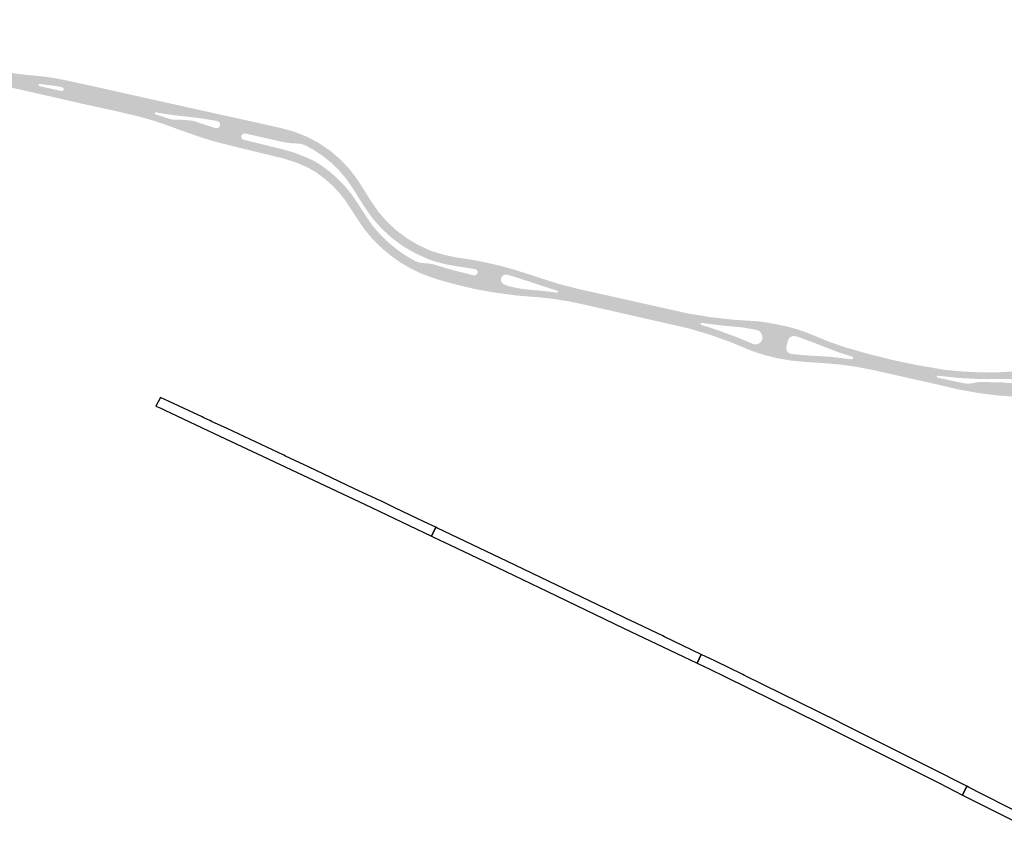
# Model space of a CAD drawing. Header units: metres. Extents: x 124582 to 143330, y 393481 to 406815.
# Tile 21 of 134: x 128789 to 129298, y 398395 to 398820. Entities that reach past the tile are written whole.
import ezdxf

# ---------------------------------------------------------------- set-up
doc = ezdxf.new("R2010")
doc.units = ezdxf.units.M
doc.header["$MEASUREMENT"] = 0
doc.layers.add('ir-ARC-asfalt-bestaande fietspaden-niet te inspecteren', color=21, linetype='Continuous', lineweight=0)
doc.layers.add('ir-ARC-asfalt-hoofdwegen-te inspecteren', color=5, linetype='Continuous', lineweight=0)

msp = doc.modelspace()

# ---------------------------------------------------------------- hatches: boundary and pattern name
at = {"layer": 'ir-ARC-asfalt-hoofdwegen-te inspecteren', "linetype": 'Continuous', "lineweight": 13}
for points in [[(128807.001, 398779.702), (128695.729, 398804.812), (128688.817, 398806.62), (128682.087, 398809.02), (128685.358, 398811.939), (128690.609, 398809.969), (128695.986, 398808.377), (128702.831, 398806.781), (128711.419, 398804.894), (128711.822, 398804.92), (128712.067, 398805.241), (128712.011, 398805.597), (128711.727, 398805.817), (128710.782, 398806.156), (128701.884, 398809.516), (128693.25, 398813.507), (128691.461, 398814.429), (128687.017, 398816.893), (128686.919, 398816.947), (128688.74, 398819.959), (128691.359, 398818.494), (128694.006, 398817.088), (128701.664, 398813.46), (128709.531, 398810.31), (128718.802, 398807.294), (128728.265, 398804.945), (128779.32, 398793.45), (128785.935, 398792.172), (128792.62, 398791.341), (128798.64, 398790.83), (128803.967, 398790.139), (128807.129, 398789.625), (128806.699, 398785.744), (128798.951, 398786.719), (128798.586, 398786.624), (128798.386, 398786.304), (128798.36, 398786.188), (128798.354, 398786.055), (128798.752, 398785.597), (128806.343, 398783.911), (128807.81, 398783.585)], [(129046.33, 398677.19), (129034.311, 398678.8), (129032.21, 398679.13), (129026.35, 398680.19), (129024.259, 398680.609), (129017.23, 398682.22), (129010.27, 398684.07), (129005.095, 398685.533), (129000, 398687.255), (128996.522, 398688.599), (128995.78, 398688.92), (128990.606, 398691.421), (128985.651, 398694.33), (128980.946, 398697.63), (128976.523, 398701.298), (128976.01, 398701.77), (128971.346, 398706.293), (128967.166, 398711.266), (128963.512, 398716.637), (128956.94, 398726.66), (128953.815, 398730.56), (128950.374, 398734.184), (128946.642, 398737.508), (128945.83, 398738.17), (128942.166, 398740.853), (128938.261, 398743.169), (128937.43, 398743.59), (128931.192, 398746.229), (128924.734, 398748.269), (128912.339, 398751.266), (128913.123, 398755.735), (128925.49, 398752.7), (128931.26, 398751), (128937.77, 398748.37), (128941.797, 398746.392), (128945.568, 398743.961), (128947.99, 398742.17), (128952.173, 398738.597), (128956.098, 398734.742), (128956.77, 398734.01), (128960.548, 398729.342), (128963.919, 398724.372), (128967.67, 398718.47), (128971.126, 398713.532), (128975.04, 398708.949), (128979.377, 398704.763), (128980.15, 398704.08), (128984.043, 398700.904), (128988.17, 398698.039), (128992.507, 398695.502), (128993.37, 398695.05), (128995.197, 398694.351), (128997.129, 398694.04), (129000, 398693.85), (129002.61, 398693.43), (129009.559, 398691.341), (129014.145, 398690.059), (129023.406, 398687.729), (129024.18, 398687.732), (129024.891, 398688.037), (129025.543, 398688.87), (129025.596, 398689.064), (129025.625, 398689.268), (129025.444, 398689.966), (129025.002, 398690.535), (129024.815, 398690.691), (129024.597, 398690.8), (129024.129, 398690.93), (129014.181, 398692.51), (129009.369, 398693.358), (129004.633, 398694.562), (129000, 398696.117), (128993.45, 398699.008), (128987.254, 398702.597), (128986.42, 398703.15), (128980.807, 398707.347), (128975.663, 398712.108), (128971.044, 398717.38), (128967.002, 398723.106), (128960.61, 398733.3), (128957.378, 398737.893), (128953.725, 398742.16), (128949.686, 398746.063), (128945.296, 398749.566), (128940.594, 398752.638), (128937.09, 398754.63), (128934.9, 398755.5), (128933.38, 398755.83), (128929.37, 398756.04), (128925.36, 398756.58), (128913.926, 398759.143), (128915.98, 398765.67), (128923.77, 398763.91), (128930.505, 398762.082), (128937, 398759.531), (128943.18, 398756.29), (128948.97, 398752.394), (128954.302, 398747.892), (128959.112, 398742.837), (128963.344, 398737.288), (128970.58, 398725.85), (128974.353, 398720.426), (128978.692, 398715.444), (128983.547, 398710.963), (128984.11, 398710.5), (128989.091, 398706.814), (128994.404, 398703.626), (129000, 398700.965), (129001.807, 398700.242), (129002.91, 398699.87), (129008.649, 398698.22), (129014.487, 398696.961), (129020.397, 398696.101), (129021.255, 398696.015), (129027.205, 398694.893), (129033.124, 398693.622), (129039.24, 398692.114), (129045.306, 398690.416), (129048.141, 398689.499), (129047.26, 398686.1), (129044.82, 398686.86), (129041.39, 398687.9), (129040.269, 398688.149), (129039.147, 398687.906), (129038.229, 398687.215), (129037.686, 398686.203), (129037.611, 398685.089), (129037.998, 398684.041), (129038.778, 398683.242), (129041.363, 398682.183), (129044.079, 398681.531), (129046.58, 398681.04)], [(129167.686, 398648.526), (129167.16, 398648.72), (129156.712, 398653.078), (129146.051, 398656.888), (129135.207, 398660.139), (129081.17, 398672.46), (129073.176, 398674.166), (129065.108, 398675.474), (129056.985, 398676.38), (129046.33, 398677.19), (129046.58, 398681.04), (129049.73, 398680.54), (129059.73, 398679.62), (129066.681, 398678.72), (129067.145, 398678.872), (129067.241, 398679.352), (129066.87, 398679.67), (129047.26, 398686.1), (129048.141, 398689.499), (129056.496, 398686.818), (129067.301, 398683.32), (129078.31, 398680.53), (129134.355, 398667.989), (129146.341, 398666.045), (129158.408, 398664.691), (129170.527, 398663.93), (129169.971, 398659.48), (129162.747, 398660.756), (129155.443, 398661.44), (129148.46, 398662.13), (129141.52, 398663.14), (129141.066, 398662.943), (129140.977, 398662.456), (129141.33, 398662.11), (129141.76, 398661.97), (129150.826, 398658.986), (129159.773, 398655.665), (129168.59, 398652.01)], [(129330.383, 398618.775), (129328.013, 398619.657), (129325.624, 398620.478), (129322.14, 398621.59), (129319.36, 398622.36), (129314.91, 398623.3), (129312.05, 398623.83), (129304.8, 398624.779), (129304.26, 398624.85), (129295.23, 398625.52), (129284.682, 398626.827), (129274.22, 398628.699), (129263.873, 398631.132), (129263.51, 398634.82), (129277.241, 398631.84), (129279.586, 398631.621), (129281.92, 398631.94), (129283.86, 398632.36), (129285.845, 398632.56), (129296.861, 398632.29), (129307.85, 398631.48), (129309.93, 398631.27), (129312.45, 398630.89), (129313.124, 398631.069), (129313.523, 398631.641), (129313.385, 398632.46), (129312.681, 398632.9), (129310.17, 398633.22), (129308.088, 398633.47), (129301.394, 398633.991), (129294.68, 398634.04), (129293.52, 398634.02), (129283.837, 398634.103), (129274.169, 398634.657), (129264.54, 398635.68), (129263.68, 398635.79), (129265.236, 398639.138), (129267.417, 398638.799), (129276.821, 398637.923), (129286.257, 398637.511), (129295.702, 398637.563), (129305.133, 398638.08), (129308.341, 398638.31), (129320.431, 398637.383), (129331.248, 398631.542), (129332.381, 398630.592), (129334.135, 398629.583), (129335.06, 398629.101), (129333.491, 398625.919), (129330.686, 398627.298), (129328.907, 398628.082), (129327.035, 398628.827), (129326.269, 398628.993), (129325.495, 398628.875), (129325.079, 398628.698), (129324.323, 398628.097), (129323.887, 398626.945), (129324.183, 398625.749), (129325.106, 398624.933), (129328.727, 398623.382), (129331.61, 398622.132)]]:
    msp.add_hatch(color=5, dxfattribs=at).paths.add_polyline_path(points)
h = msp.add_hatch(color=5, dxfattribs=at)
h.paths.add_polyline_path([(128912.339, 398751.266), (128910.032, 398751.808), (128892.73, 398756.072), (128888.198, 398757.33), (128883.913, 398758.638), (128874.95, 398761.67), (128871.221, 398763.014), (128862.372, 398766.243), (128857.726, 398767.755), (128853.175, 398769.095), (128848.468, 398770.317), (128839.124, 398772.52), (128820.571, 398776.557), (128807.001, 398779.702), (128807.81, 398783.585), (128808.329, 398783.472), (128810.194, 398783.057), (128810.989, 398783.181), (128811.436, 398783.85), (128811.247, 398784.632), (128810.543, 398785.022), (128808.741, 398785.392), (128808.178, 398785.492), (128806.699, 398785.744), (128807.129, 398789.625), (128810.94, 398788.922), (128816.835, 398787.677), (128827.045, 398785.427), (128882.053, 398773.161), (128883.09, 398772.93), (128914.465, 398766.017), (128915.98, 398765.67), (128913.926, 398759.143), (128911.444, 398759.7), (128905.11, 398761.12), (128904.004, 398760.868), (128903.314, 398759.969), (128903.269, 398759.126), (128903.642, 398758.368), (128904.338, 398757.89), (128910.69, 398756.332), (128913.123, 398755.735)])
h.paths.add_polyline_path([(128890.803, 398763.822), (128889.78, 398763.94), (128884.374, 398765.645), (128881.313, 398766.649), (128879.33, 398767.34), (128877.81, 398767.68), (128874.84, 398768.05), (128867.84, 398768.33), (128866.5, 398768.54), (128858.849, 398771.01), (128858.54, 398771.26), (128858.499, 398771.655), (128858.716, 398771.944), (128859.07, 398772.02), (128866.01, 398770.88), (128871.02, 398770.24), (128876.94, 398769.6), (128881.85, 398768.969), (128885.033, 398768.496), (128890.81, 398767.53), (128891.788, 398767.031), (128892.32, 398766.07), (128892.279, 398765.139), (128891.731, 398764.267)], flags=16)
h = msp.add_hatch(color=5, dxfattribs=at)
h.paths.add_polyline_path([(129263.873, 398631.132), (129229.526, 398638.848), (129221.257, 398640.419), (129212.919, 398641.569), (129204.533, 398642.297), (129194.57, 398642.95), (129187.714, 398643.604), (129180.924, 398644.756), (129174.236, 398646.399), (129167.686, 398648.526), (129168.59, 398652.01), (129169.939, 398652.005), (129171.202, 398652.481), (129172.213, 398653.374), (129172.84, 398654.569), (129172.98, 398655.34), (129172.812, 398656.705), (129172.202, 398657.938), (129171.218, 398658.899), (129169.971, 398659.48), (129170.527, 398663.93), (129173.753, 398663.522), (129176.96, 398662.98), (129179, 398662.64), (129185.01, 398661.34), (129187.051, 398660.87), (129190.151, 398659.991), (129191.811, 398659.52), (129196.481, 398657.84), (129207.574, 398653.303), (129215.288, 398650.624), (129227.61, 398647.072), (129240.053, 398643.972), (129252.6, 398641.326), (129265.236, 398639.138), (129263.68, 398635.79), (129263.352, 398635.709), (129263.153, 398635.437), (129263.2, 398635.052), (129263.51, 398634.82)])
h.paths.add_polyline_path([(129218.972, 398644.281), (129208.034, 398645.564), (129197.041, 398646.223), (129194.442, 398646.409), (129188.169, 398646.972), (129186.844, 398647.369), (129185.822, 398648.301), (129185.306, 398649.585), (129185.397, 398650.965), (129186.261, 398654.332), (129187.144, 398655.599), (129188.523, 398656.295), (129190.067, 398656.252), (129192.945, 398655.289), (129195.791, 398654.236), (129198.266, 398653.338), (129207.832, 398649.615), (129213.44, 398647.469), (129219.199, 398645.771), (129219.681, 398645.485), (129219.832, 398644.945), (129219.543, 398644.43)], flags=16)

# ---------------------------------------------------------------- linework, layer by layer
at = {"layer": 'ir-ARC-asfalt-bestaande fietspaden-niet te inspecteren', "color": 11, "linetype": 'Continuous', "lineweight": 30, "flags": 128}
for points in [[(128883.906, 398614.048), (128883.107, 398614.421), (128865.934, 398622.457), (128861.407, 398624.575), (128859.083, 398620.099), (128861.644, 398618.907), (128863.711, 398617.945), (128892.09, 398604.574), (128911.643, 398595.361), (128967.059, 398569.324), (129001.754, 398552.812), (129003.934, 398557.362), (128997.964, 398560.217), (128982.414, 398567.651), (128977.472, 398569.977), (128976.92, 398570.441), (128975.911, 398570.923), (128975.339, 398570.969), (128961.935, 398577.33), (128938.018, 398588.642), (128935.853, 398589.662), (128926.226, 398594.205), (128925.243, 398594.671), (128895.947, 398608.405), (128887.901, 398612.168), (128887.066, 398612.54), (128883.906, 398614.048)], [(129011.535, 398548.136), (129035.774, 398536.496), (129061.734, 398524.096), (129101.129, 398505.148), (129131.87, 398490.529), (129139.082, 398487.052), (129141.281, 398491.617), (129122.263, 398500.732), (129121.334, 398501.172), (129104.595, 398509.147), (129103.464, 398509.689), (129093.632, 398514.403), (129092.058, 398515.157), (129041.064, 398539.604), (129004.379, 398557.149), (129003.934, 398557.362), (129001.754, 398552.812), (129002.785, 398552.321), (129011.535, 398548.136)], [(129139.082, 398487.052), (129142.734, 398485.291), (129145.66, 398483.88), (129153.437, 398480.107), (129178.011, 398468.077), (129202.549, 398455.976), (129233.586, 398440.465), (129264.508, 398424.922), (129276.532, 398418.825), (129278.748, 398423.356), (129259.862, 398432.886), (129239.283, 398443.215), (129238.237, 398443.764), (129213.713, 398456.05), (129211.7, 398457.045), (129163.704, 398480.756), (129162.747, 398481.194), (129148.381, 398488.197), (129141.281, 398491.617), (129139.082, 398487.052)]]:
    msp.add_lwpolyline(points, close=True, dxfattribs=at)
msp.add_lwpolyline([(129315.338, 398404.823), (129286.658, 398419.327), (129279.586, 398422.929), (129278.748, 398423.356), (129276.532, 398418.825), (129281.998, 398416.054), (129297.446, 398408.221), (129322.802, 398395.424)], dxfattribs=at)

doc.saveas('drawing.dxf')
